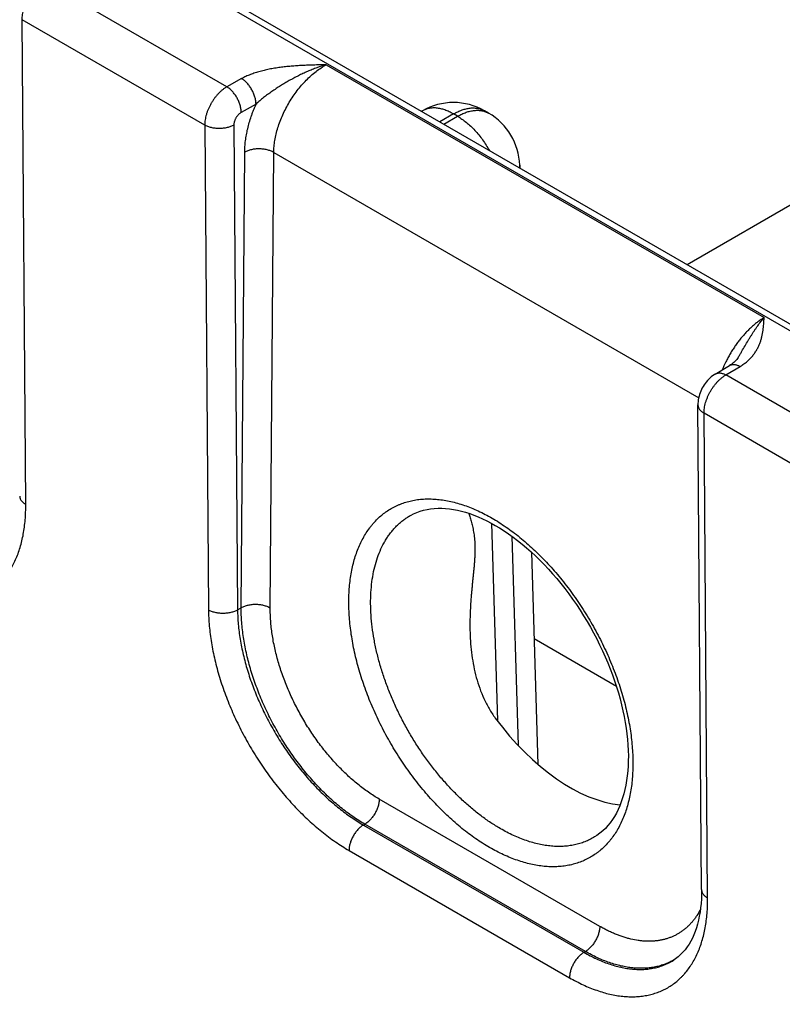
# Model space of a CAD drawing. Header units: inches. Extents: x 0 to 34, y 0 to 22.
# Tile 48 of 68: x 24.42 to 25.155, y 17.021 to 17.971. Entities that reach past the tile are written whole.
import ezdxf

# ---------------------------------------------------------------- set-up
doc = ezdxf.new("R2010")
doc.units = ezdxf.units.IN
doc.header["$LTSCALE"] = 1.87
doc.header["$MEASUREMENT"] = 0
doc.layers.get('0').update_dxf_attribs({"linetype": 'CONTINUOUS'})

msp = doc.modelspace()

# ---------------------------------------------------------------- linework, layer by layer
at = {"color": 7, "linetype": 'CONTINUOUS'}
for p, q in [((23.95299, 18.36918), (26.54822, 16.87073)), ((23.9625, 18.37012), (26.55773, 16.87167)), ((25.0631, 17.73465), (26.10358, 18.3354)), ((24.61931, 17.90602), (24.44298, 18.00783)), ((24.42538, 17.50314), (24.42189, 17.97081)), ((24.59798, 17.86914), (24.42189, 17.97081)), ((24.71516, 17.92735), (25.13754, 17.68348)), ((24.63353, 17.91395), (24.61931, 17.90602)), ((24.64742, 17.88931), (24.63321, 17.88138)), ((24.80785, 17.88287), (24.80712, 17.88245)), ((24.83785, 17.87989), (24.8247, 17.8723)), ((24.82863, 17.87003), (24.84179, 17.87762)), ((24.84179, 17.87762), (24.83785, 17.87989)), ((24.87179, 17.88059), (24.86785, 17.88287)), ((24.59798, 17.86914), (24.60159, 17.4014)), ((24.62602, 17.86914), (24.62963, 17.4014)), ((24.63315, 17.40343), (24.63652, 17.84304)), ((24.66118, 17.40315), (24.66455, 17.84276)), ((24.66455, 17.84276), (25.07437, 17.60613)), ((24.90176, 17.83045), (24.90184, 17.82776)), ((25.09033, 17.62898), (25.10406, 17.63718)), ((25.10059, 17.62814), (25.11432, 17.63635)), ((25.27692, 17.52633), (25.10059, 17.62814)), ((25.07713, 17.13161), (25.07365, 17.59927)), ((25.08299, 17.12345), (25.0795, 17.59111)), ((25.25559, 17.48944), (25.0795, 17.59111)), ((24.87444, 17.48505), (24.8802, 17.29445)), ((24.89426, 17.47247), (24.90036, 17.27053)), ((24.91304, 17.45714), (24.91923, 17.25241)), ((24.62963, 17.4014), (24.63315, 17.40343)), ((24.99502, 17.32752), (24.91558, 17.37339)), ((24.97894, 17.09614), (24.76629, 17.21892)), ((24.75101, 17.19391), (24.7524, 17.19471)), ((24.75101, 17.19391), (24.96371, 17.07111)), ((24.96505, 17.07193), (24.7524, 17.19471)), ((24.97397, 17.18239), (24.97396, 17.18238)), ((24.73712, 17.16942), (24.94981, 17.04661)), ((24.96371, 17.07111), (24.96505, 17.07193)), ((25.04972, 17.06328), (25.04973, 17.06328))]:
    msp.add_line(p, q, dxfattribs=at)
for points in [[(25.11282, 17.64557), (25.11249, 17.64505), (25.11179, 17.64403), (25.11101, 17.64303), (25.11017, 17.64206), (25.10926, 17.64113), (25.10829, 17.64023), (25.10726, 17.63938), (25.10619, 17.63858), (25.10508, 17.63782), (25.10406, 17.63718)], [(25.09033, 17.62898), (25.08912, 17.62821), (25.08775, 17.62724), (25.08641, 17.62619), (25.08512, 17.62506), (25.08389, 17.62385), (25.08271, 17.62258), (25.0816, 17.62125), (25.08055, 17.61988), (25.07957, 17.61846), (25.07866, 17.617), (25.07782, 17.61551), (25.07705, 17.61397), (25.07635, 17.6124), (25.07572, 17.61079), (25.07516, 17.60915), (25.07469, 17.60748), (25.0743, 17.60579), (25.07399, 17.6041), (25.07378, 17.6024), (25.07367, 17.6007), (25.07365, 17.59927)], [(24.79696, 17.49286), (24.79928, 17.49406), (24.80244, 17.49546), (24.80568, 17.49664), (24.80899, 17.49762), (24.81239, 17.49839), (24.81585, 17.49896), (24.81937, 17.49933), (24.82296, 17.49951), (24.8266, 17.4995), (24.83029, 17.4993), (24.83403, 17.49892), (24.83784, 17.49836), (24.84169, 17.49762), (24.8456, 17.49669), (24.84956, 17.49559), (24.85356, 17.4943), (24.85761, 17.49284), (24.8617, 17.4912), (24.86583, 17.48938), (24.86998, 17.48738), (24.87416, 17.48521), (24.87822, 17.48294)], [(24.87822, 17.48294), (24.88239, 17.48045), (24.88673, 17.47769), (24.89108, 17.47475), (24.89542, 17.47164), (24.89976, 17.46835), (24.90409, 17.46489), (24.9084, 17.46126), (24.91269, 17.45747), (24.91694, 17.45353), (24.92115, 17.44943), (24.92533, 17.44518), (24.92945, 17.44079), (24.93352, 17.43627), (24.93752, 17.43161), (24.94146, 17.42682), (24.94533, 17.42192), (24.94911, 17.41691), (24.95281, 17.41179), (24.95643, 17.40657), (24.95994, 17.40126), (24.96336, 17.39586), (24.96668, 17.39038), (24.96989, 17.38484), (24.97298, 17.37923), (24.97596, 17.37357), (24.97881, 17.36785), (24.98154, 17.3621), (24.98415, 17.35632), (24.98662, 17.35051), (24.98896, 17.34469), (24.99116, 17.33885), (24.99322, 17.33301), (24.99513, 17.32718), (24.99691, 17.32137), (24.99853, 17.31559), (25.00001, 17.30984), (25.00133, 17.30413), (25.00251, 17.29847), (25.00353, 17.29287), (25.00441, 17.28733), (25.00513, 17.28186), (25.0057, 17.27646), (25.00612, 17.27115), (25.00638, 17.26593), (25.0065, 17.2608), (25.00647, 17.25578), (25.00629, 17.25087), (25.00596, 17.24608), (25.00549, 17.24141), (25.00487, 17.23687), (25.00412, 17.23246), (25.00322, 17.22818), (25.00219, 17.22403), (25.00102, 17.22003), (24.99972, 17.21617), (24.99828, 17.21246), (24.99671, 17.2089), (24.995, 17.20548), (24.99316, 17.20221), (24.99118, 17.1991), (24.98906, 17.19614), (24.98679, 17.19333), (24.98436, 17.19068), (24.98179, 17.18821), (24.97908, 17.18592), (24.97622, 17.18383), (24.97396, 17.18238)], [(25.07713, 17.13161), (25.0771, 17.12715), (25.07694, 17.12265), (25.07664, 17.11828), (25.07621, 17.11404), (25.07564, 17.10992), (25.07495, 17.10593), (25.07414, 17.10207), (25.0732, 17.09835), (25.07214, 17.09476), (25.07095, 17.09133), (25.06966, 17.08804), (25.06824, 17.08489), (25.0667, 17.08188), (25.06503, 17.079), (25.06322, 17.07625), (25.06127, 17.07365), (25.05918, 17.07119), (25.05694, 17.06889), (25.05454, 17.06675), (25.05197, 17.06477), (25.04972, 17.06328)]]:
    msp.add_lwpolyline(points, dxfattribs=at)
for centre, radius, start, end in [((24.83785, 17.83091), 0.06, 59.99853, 120.00141), ((24.84179, 17.82863), 0.06, 1.73191, 59.99859), ((24.88168, 17.82984), 0.02009, 354.34961, 1.7241), ((25.02163, 17.11355), 0.05752, 299.19929, 300.43725)]:
    msp.add_arc(centre, radius, start, end, dxfattribs=at)
msp.add_ellipse((24.9478, 17.37368), major_axis=(-0.09085, 0.15209), ratio=0.567171, start_param=1.741176, end_param=2.748438, dxfattribs=at)
for points, knots in [([(24.42189, 17.97081), (24.42189, 17.97163), (24.42195, 17.97331), (24.42224, 17.97587), (24.42274, 17.9785), (24.42342, 17.98118), (24.4243, 17.98388), (24.42536, 17.98658), (24.42659, 17.98924), (24.42798, 17.99185), (24.42951, 17.99437), (24.43118, 17.99679), (24.43296, 17.99907), (24.43483, 18.00121), (24.43678, 18.00317), (24.4388, 18.00494), (24.44053, 18.00626), (24.44193, 18.00719), (24.44263, 18.00763), (24.44298, 18.00783)], [0, 0, 0, 0, 0.055681, 0.113909, 0.174443, 0.236984, 0.301184, 0.366662, 0.433007, 0.499795, 0.566589, 0.632956, 0.698468, 0.762714, 0.825314, 0.885917, 0.944223, 0.972442, 1, 1, 1, 1]), ([(24.71516, 17.92735), (24.71335, 17.92731), (24.70973, 17.92723), (24.70431, 17.92709), (24.69889, 17.92692), (24.69347, 17.9267), (24.68807, 17.92641), (24.68268, 17.92603), (24.67732, 17.92555), (24.67287, 17.92504), (24.66934, 17.92457), (24.66671, 17.92418), (24.6641, 17.92375), (24.66151, 17.92329), (24.65894, 17.92278), (24.65557, 17.92204), (24.65144, 17.92101), (24.64662, 17.91958), (24.64275, 17.9182), (24.63977, 17.91699), (24.63761, 17.91604), (24.63554, 17.91503), (24.63419, 17.91431), (24.63353, 17.91395)], [0, 0, 0, 0, 0.065012, 0.130014, 0.194993, 0.259926, 0.32478, 0.389504, 0.454027, 0.518257, 0.550226, 0.582073, 0.613778, 0.645319, 0.676671, 0.707808, 0.769315, 0.829584, 0.888328, 0.917035, 0.945243, 0.972911, 1, 1, 1, 1]), ([(24.71516, 17.92735), (24.71211, 17.92648), (24.70757, 17.92501), (24.70159, 17.92274), (24.69711, 17.92088), (24.69266, 17.91887), (24.68824, 17.91672), (24.68386, 17.91445), (24.68024, 17.91246), (24.67737, 17.91082), (24.67452, 17.90914), (24.67098, 17.90697), (24.6668, 17.90429), (24.66337, 17.90196), (24.66066, 17.90006), (24.658, 17.89813), (24.65539, 17.89614), (24.65284, 17.8941), (24.65098, 17.89254), (24.64917, 17.89095), (24.648, 17.88986), (24.64742, 17.88931)], [0, 0, 0, 0, 0.121355, 0.182864, 0.244854, 0.307266, 0.370038, 0.433101, 0.496388, 0.528094, 0.559831, 0.623357, 0.686894, 0.750352, 0.782016, 0.813612, 0.876499, 0.907729, 0.938759, 0.969537, 1, 1, 1, 1]), ([(24.66455, 17.84276), (24.66457, 17.84467), (24.66477, 17.84858), (24.66554, 17.8545), (24.66678, 17.86058), (24.66848, 17.86675), (24.67062, 17.87295), (24.67318, 17.87912), (24.67614, 17.88521), (24.67947, 17.89116), (24.68314, 17.8969), (24.68711, 17.9024), (24.69135, 17.90759), (24.69581, 17.91243), (24.70045, 17.91686), (24.70524, 17.92086), (24.71011, 17.92437), (24.71347, 17.92642), (24.71516, 17.92735)], [0, 0, 0, 0, 0.055899, 0.114224, 0.174747, 0.237189, 0.301222, 0.366486, 0.432595, 0.499145, 0.565725, 0.631922, 0.697331, 0.761564, 0.824256, 0.885075, 0.943735, 1, 1, 1, 1]), ([(24.61931, 17.90602), (24.61896, 17.90582), (24.61825, 17.90539), (24.61683, 17.90446), (24.61508, 17.90316), (24.61305, 17.9014), (24.61107, 17.89945), (24.60917, 17.89733), (24.60737, 17.89505), (24.60569, 17.89265), (24.60414, 17.89013), (24.60273, 17.88754), (24.60149, 17.88488), (24.60042, 17.8822), (24.59953, 17.8795), (24.59883, 17.87683), (24.59833, 17.8742), (24.59808, 17.87204), (24.59799, 17.87036), (24.59798, 17.86954), (24.59798, 17.86914)], [0, 0, 0, 0, 0.027687, 0.056023, 0.114526, 0.175278, 0.23798, 0.302288, 0.36782, 0.434172, 0.500922, 0.567639, 0.633895, 0.699269, 0.76336, 0.825791, 0.886224, 0.944367, 0.972511, 1, 1, 1, 1]), ([(24.63321, 17.88138), (24.63321, 17.88193), (24.63316, 17.88305), (24.63296, 17.88475), (24.63263, 17.8865), (24.63217, 17.88829), (24.63158, 17.89008), (24.63088, 17.89187), (24.63007, 17.89364), (24.62916, 17.89537), (24.62815, 17.89705), (24.62706, 17.89866), (24.62589, 17.90018), (24.62466, 17.9016), (24.62338, 17.90291), (24.62206, 17.90409), (24.62071, 17.90513), (24.61978, 17.90574), (24.61932, 17.90602)], [0, 0, 0, 0, 0.055931, 0.1144, 0.175156, 0.23789, 0.302249, 0.367845, 0.434268, 0.501088, 0.56787, 0.63418, 0.69959, 0.763694, 0.826108, 0.886487, 0.944531, 1, 1, 1, 1]), ([(24.64743, 17.88931), (24.64743, 17.88986), (24.64738, 17.89098), (24.64717, 17.89268), (24.64684, 17.89443), (24.64638, 17.89621), (24.6458, 17.89801), (24.6451, 17.8998), (24.64429, 17.90157), (24.64337, 17.9033), (24.64236, 17.90497), (24.64127, 17.90658), (24.6401, 17.9081), (24.63887, 17.90952), (24.63759, 17.91083), (24.63627, 17.91201), (24.63493, 17.91306), (24.634, 17.91367), (24.63353, 17.91395)], [0, 0, 0, 0, 0.055931, 0.1144, 0.175156, 0.23789, 0.302248, 0.367845, 0.434268, 0.501088, 0.56787, 0.63418, 0.69959, 0.763693, 0.826108, 0.886487, 0.944531, 1, 1, 1, 1]), ([(24.63652, 17.84304), (24.63653, 17.84486), (24.63668, 17.84855), (24.63723, 17.85415), (24.63812, 17.85987), (24.63935, 17.8657), (24.64089, 17.87159), (24.64244, 17.8765), (24.64383, 17.88044), (24.64495, 17.88341), (24.64615, 17.88637), (24.64699, 17.88833), (24.64742, 17.88931)], [0, 0, 0, 0, 0.113799, 0.231376, 0.3525, 0.476886, 0.604208, 0.734101, 0.799892, 0.866175, 0.932896, 1, 1, 1, 1]), ([(24.63321, 17.88138), (24.63297, 17.88125), (24.63249, 17.88095), (24.63153, 17.88026), (24.63063, 17.87944), (24.62979, 17.87851), (24.62918, 17.87776), (24.62862, 17.87696), (24.62809, 17.87612), (24.62762, 17.87526), (24.6272, 17.87438), (24.62684, 17.87348), (24.62654, 17.87259), (24.6263, 17.8717), (24.62616, 17.87096), (24.62608, 17.87038), (24.62604, 17.86996), (24.62602, 17.86955), (24.62602, 17.86927), (24.62602, 17.86914)], [0, 0, 0, 0, 0.056257, 0.114958, 0.238601, 0.302971, 0.368526, 0.434869, 0.50158, 0.568234, 0.634406, 0.699684, 0.763676, 0.826005, 0.886345, 0.915684, 0.944419, 0.972534, 1, 1, 1, 1]), ([(24.83785, 17.87989), (24.8365, 17.88068), (24.83444, 17.88175), (24.83165, 17.88297), (24.82895, 17.88399), (24.82625, 17.88477), (24.82358, 17.8853), (24.82163, 17.88556), (24.81972, 17.88569), (24.81786, 17.88568), (24.81605, 17.88554), (24.81428, 17.88527), (24.81258, 17.88487), (24.81093, 17.88434), (24.80935, 17.88368), (24.80834, 17.88315), (24.80785, 17.88287)], [0, 0, 0, 0, 0.148542, 0.219948, 0.289419, 0.422584, 0.48642, 0.548508, 0.608953, 0.667884, 0.725457, 0.781852, 0.837272, 0.891941, 0.9461, 1, 1, 1, 1]), ([(24.83785, 17.87989), (24.8392, 17.88068), (24.84126, 17.88175), (24.84405, 17.88297), (24.84675, 17.88399), (24.84944, 17.88477), (24.85212, 17.8853), (24.85407, 17.88556), (24.85597, 17.88569), (24.85784, 17.88568), (24.85965, 17.88554), (24.86142, 17.88527), (24.86312, 17.88487), (24.86477, 17.88434), (24.86635, 17.88368), (24.86736, 17.88315), (24.86785, 17.88287)], [0, 0, 0, 0, 0.148542, 0.219948, 0.289419, 0.422584, 0.48642, 0.548508, 0.608953, 0.667884, 0.725457, 0.781852, 0.837272, 0.891941, 0.9461, 1, 1, 1, 1]), ([(24.84179, 17.87762), (24.84314, 17.8784), (24.84519, 17.87948), (24.84799, 17.88069), (24.85068, 17.88171), (24.85338, 17.8825), (24.85606, 17.88303), (24.858, 17.88329), (24.85991, 17.88341), (24.86177, 17.88341), (24.86359, 17.88327), (24.86535, 17.883), (24.86706, 17.8826), (24.8687, 17.88207), (24.87029, 17.8814), (24.8713, 17.88088), (24.87179, 17.88059)], [0, 0, 0, 0, 0.148542, 0.219948, 0.289419, 0.422584, 0.48642, 0.548508, 0.608953, 0.667884, 0.725457, 0.781852, 0.837272, 0.891941, 0.9461, 1, 1, 1, 1]), ([(24.84179, 17.87762), (24.84325, 17.87677), (24.84617, 17.87491), (24.85041, 17.87171), (24.85455, 17.86807), (24.85857, 17.86403), (24.86241, 17.85963), (24.86605, 17.85492), (24.86943, 17.84994), (24.8715, 17.84647), (24.87249, 17.84471)], [0, 0, 0, 0, 0.111529, 0.228192, 0.349474, 0.474739, 0.603255, 0.734216, 0.866761, 1, 1, 1, 1]), ([(24.62602, 17.86914), (24.62554, 17.86887), (24.62454, 17.86836), (24.62297, 17.86769), (24.62129, 17.86712), (24.61952, 17.86664), (24.61769, 17.86627), (24.61581, 17.866), (24.61389, 17.86583), (24.61195, 17.86578), (24.61002, 17.86583), (24.6081, 17.866), (24.60622, 17.86627), (24.6044, 17.86664), (24.60265, 17.86712), (24.60099, 17.86769), (24.59943, 17.86835), (24.59845, 17.86886), (24.59798, 17.86914)], [0, 0, 0, 0, 0.056387, 0.115174, 0.176119, 0.238927, 0.30326, 0.36875, 0.435005, 0.501617, 0.568173, 0.634259, 0.699472, 0.763426, 0.825759, 0.886144, 0.9443, 1, 1, 1, 1]), ([(24.66455, 17.84276), (24.66408, 17.84303), (24.6631, 17.84354), (24.66154, 17.84421), (24.65988, 17.84479), (24.65813, 17.84528), (24.65631, 17.84566), (24.65443, 17.84595), (24.65252, 17.84613), (24.65058, 17.8462), (24.64865, 17.84617), (24.64673, 17.84603), (24.64484, 17.84578), (24.64301, 17.84543), (24.64124, 17.84498), (24.63957, 17.84443), (24.63799, 17.8438), (24.63699, 17.8433), (24.63652, 17.84304)], [0, 0, 0, 0, 0.055795, 0.11408, 0.174617, 0.237111, 0.301226, 0.366589, 0.432804, 0.49946, 0.566134, 0.632405, 0.697861, 0.762102, 0.824755, 0.885479, 0.943975, 1, 1, 1, 1]), ([(25.13754, 17.68348), (25.13652, 17.68286), (25.13448, 17.68155), (25.13149, 17.67941), (25.12852, 17.67707), (25.12559, 17.67453), (25.1227, 17.6718), (25.11987, 17.6689), (25.1171, 17.66583), (25.11442, 17.66261), (25.11182, 17.65925), (25.10933, 17.65577), (25.10694, 17.65217), (25.10467, 17.64847), (25.10253, 17.64469), (25.09986, 17.63956), (25.09806, 17.63561), (25.09696, 17.63295)], [0, 0, 0, 0, 0.054242, 0.110156, 0.167661, 0.226657, 0.287033, 0.348661, 0.411404, 0.475116, 0.53964, 0.604816, 0.670477, 0.736451, 0.802567, 0.868649, 1, 1, 1, 1]), ([(25.11282, 17.64558), (25.11335, 17.64646), (25.11441, 17.64824), (25.11649, 17.65178), (25.11902, 17.65616), (25.12155, 17.66047), (25.12359, 17.66383), (25.12511, 17.66628), (25.12664, 17.66868), (25.12817, 17.67101), (25.12971, 17.67328), (25.13176, 17.67617), (25.13432, 17.6796), (25.13646, 17.68222), (25.13754, 17.68348)], [0, 0, 0, 0, 0.068782, 0.13702, 0.271645, 0.403414, 0.468048, 0.531756, 0.594469, 0.656116, 0.716623, 0.775924, 0.890688, 1, 1, 1, 1]), ([(25.11432, 17.63635), (25.11494, 17.63672), (25.11615, 17.63748), (25.11846, 17.63906), (25.12112, 17.64114), (25.12398, 17.64381), (25.12649, 17.6466), (25.12866, 17.64949), (25.13051, 17.65245), (25.13206, 17.65546), (25.13335, 17.65852), (25.1344, 17.6616), (25.13524, 17.6647), (25.1359, 17.66782), (25.13641, 17.67095), (25.13679, 17.67408), (25.13704, 17.67669), (25.13721, 17.67878), (25.13736, 17.68086), (25.13747, 17.68243), (25.13754, 17.68348)], [0, 0, 0, 0, 0.039358, 0.077779, 0.151911, 0.222696, 0.290487, 0.355691, 0.418733, 0.480026, 0.539956, 0.598864, 0.657035, 0.714697, 0.772025, 0.829146, 0.886148, 0.914623, 0.943088, 1, 1, 1, 1]), ([(25.09033, 17.62898), (25.0905, 17.62908), (25.09084, 17.62926), (25.09138, 17.6295), (25.09194, 17.62969), (25.09272, 17.62989), (25.09376, 17.63002), (25.09505, 17.63), (25.0964, 17.6298), (25.09779, 17.62942), (25.0992, 17.62887), (25.10013, 17.6284), (25.10059, 17.62814)], [0, 0, 0, 0, 0.054125, 0.108503, 0.16338, 0.218989, 0.333177, 0.452653, 0.578531, 0.711533, 0.852012, 1, 1, 1, 1]), ([(25.10406, 17.63718), (25.10422, 17.63728), (25.10457, 17.63747), (25.1051, 17.6377), (25.10567, 17.6379), (25.10645, 17.63809), (25.10748, 17.63823), (25.10878, 17.63821), (25.11013, 17.638), (25.11151, 17.63762), (25.11293, 17.63707), (25.11385, 17.63661), (25.11432, 17.63635)], [0, 0, 0, 0, 0.054126, 0.108504, 0.16338, 0.218989, 0.333176, 0.452651, 0.578529, 0.71153, 0.85201, 1, 1, 1, 1]), ([(25.0795, 17.59111), (25.0795, 17.59193), (25.07956, 17.59362), (25.07985, 17.59618), (25.08034, 17.59881), (25.08103, 17.60149), (25.08191, 17.60419), (25.08297, 17.60688), (25.0842, 17.60955), (25.08559, 17.61215), (25.08712, 17.61468), (25.08879, 17.61709), (25.09056, 17.61938), (25.09244, 17.62152), (25.09439, 17.62348), (25.09641, 17.62525), (25.09814, 17.62656), (25.09954, 17.6275), (25.10024, 17.62793), (25.10059, 17.62814)], [0, 0, 0, 0, 0.055681, 0.113909, 0.174443, 0.236984, 0.301184, 0.366662, 0.433007, 0.499795, 0.566589, 0.632956, 0.698468, 0.762714, 0.825314, 0.885917, 0.944223, 0.972442, 1, 1, 1, 1]), ([(25.07365, 17.59927), (25.07365, 17.59908), (25.07367, 17.5987), (25.07374, 17.59813), (25.07387, 17.59757), (25.0741, 17.59681), (25.07451, 17.59588), (25.07518, 17.59481), (25.07602, 17.59379), (25.07703, 17.59282), (25.0782, 17.59191), (25.07905, 17.59137), (25.0795, 17.59111)], [0, 0, 0, 0, 0.054154, 0.108559, 0.163459, 0.219085, 0.33329, 0.452754, 0.578598, 0.711556, 0.852005, 1, 1, 1, 1]), ([(24.41952, 17.5113), (24.41953, 17.51111), (24.41954, 17.51073), (24.41962, 17.51016), (24.41974, 17.5096), (24.41997, 17.50884), (24.42038, 17.50791), (24.42105, 17.50684), (24.4219, 17.50582), (24.42291, 17.50485), (24.42408, 17.50394), (24.42493, 17.5034), (24.42538, 17.50314)], [0, 0, 0, 0, 0.054155, 0.10856, 0.163459, 0.219086, 0.333289, 0.452752, 0.578595, 0.711553, 0.852003, 1, 1, 1, 1]), ([(24.87273, 17.17222), (24.87046, 17.17353), (24.86593, 17.17628), (24.85923, 17.18073), (24.85257, 17.18554), (24.84596, 17.1907), (24.83941, 17.19619), (24.83295, 17.20201), (24.82659, 17.20815), (24.81821, 17.21677), (24.80808, 17.22823), (24.79858, 17.2404), (24.79132, 17.25058), (24.7843, 17.26106), (24.77607, 17.27458), (24.76862, 17.28854), (24.76316, 17.29993), (24.75934, 17.30854), (24.75579, 17.3172), (24.75253, 17.32589), (24.74956, 17.3346), (24.74689, 17.34329), (24.74452, 17.35196), (24.74247, 17.36058), (24.74073, 17.36913), (24.73931, 17.37758), (24.73821, 17.38593), (24.73745, 17.39414), (24.73701, 17.4022), (24.7369, 17.41009), (24.73712, 17.41779), (24.73767, 17.42528), (24.73854, 17.43255), (24.73974, 17.43957), (24.74127, 17.44633), (24.74312, 17.45282), (24.74528, 17.45901), (24.74775, 17.4649), (24.75053, 17.47046), (24.7536, 17.47569), (24.75642, 17.47978), (24.75882, 17.48287), (24.76129, 17.4858), (24.76455, 17.48925), (24.76805, 17.4924), (24.77097, 17.49472), (24.77397, 17.49689), (24.77788, 17.49937), (24.78197, 17.50152), (24.78536, 17.50302), (24.78882, 17.50439), (24.79329, 17.50584), (24.79884, 17.50716), (24.80456, 17.50805), (24.81045, 17.50851), (24.81649, 17.50854), (24.82267, 17.50815), (24.82897, 17.50733), (24.83538, 17.50608), (24.84188, 17.50441), (24.84845, 17.50233), (24.85509, 17.49983), (24.86177, 17.49692), (24.86848, 17.49362), (24.8729, 17.49119), (24.87512, 17.48991)], [0, 0, 0, 0, 0.01604, 0.032455, 0.049231, 0.066353, 0.083803, 0.10156, 0.119603, 0.137907, 0.175194, 0.213211, 0.232422, 0.251729, 0.2905, 0.329282, 0.348602, 0.367833, 0.386944, 0.405907, 0.424692, 0.443272, 0.46162, 0.47971, 0.49752, 0.515026, 0.532207, 0.549046, 0.565526, 0.581634, 0.597357, 0.612688, 0.627624, 0.642161, 0.656303, 0.670058, 0.683436, 0.696454, 0.709132, 0.721498, 0.733583, 0.739533, 0.745425, 0.757062, 0.768541, 0.774238, 0.779914, 0.791226, 0.802534, 0.808204, 0.813892, 0.825348, 0.836953, 0.848753, 0.860792, 0.873105, 0.885726, 0.898681, 0.911994, 0.92568, 0.939753, 0.95422, 0.969084, 0.984346, 1, 1, 1, 1]), ([(24.2922, 17.42631), (24.29437, 17.42505), (24.29871, 17.42267), (24.30528, 17.41942), (24.31182, 17.41657), (24.31831, 17.41411), (24.32473, 17.41205), (24.33107, 17.41039), (24.33732, 17.40915), (24.34346, 17.40831), (24.34947, 17.4079), (24.35535, 17.4079), (24.36107, 17.40832), (24.36572, 17.40902), (24.36934, 17.40979), (24.37287, 17.41069), (24.37717, 17.41207), (24.38214, 17.41414), (24.38689, 17.41661), (24.39141, 17.41948), (24.39568, 17.42275), (24.39902, 17.42577), (24.40156, 17.42837), (24.40403, 17.43112), (24.40694, 17.43478), (24.41015, 17.43951), (24.41306, 17.44458), (24.41568, 17.44998), (24.418, 17.45569), (24.42001, 17.4617), (24.42171, 17.46799), (24.4231, 17.47456), (24.42416, 17.48138), (24.42491, 17.48844), (24.42533, 17.49572), (24.4254, 17.50065), (24.42538, 17.50314)], [0, 0, 0, 0, 0.037822, 0.074677, 0.110551, 0.145441, 0.179353, 0.212302, 0.244317, 0.275438, 0.305716, 0.335213, 0.36401, 0.392197, 0.406095, 0.41988, 0.447163, 0.474174, 0.501041, 0.527895, 0.554869, 0.582092, 0.595839, 0.609695, 0.63778, 0.666457, 0.695819, 0.725948, 0.75691, 0.788758, 0.821534, 0.855269, 0.88998, 0.925675, 0.962352, 1, 1, 1, 1]), ([(24.88315, 17.19038), (24.87998, 17.19221), (24.87364, 17.19615), (24.86436, 17.20273), (24.8552, 17.21003), (24.84619, 17.21803), (24.83739, 17.22668), (24.82885, 17.23594), (24.82061, 17.24574), (24.81272, 17.25604), (24.80522, 17.26678), (24.79815, 17.2779), (24.79155, 17.28935), (24.78546, 17.30106), (24.77991, 17.31296), (24.77492, 17.32499), (24.77054, 17.33709), (24.76677, 17.34919), (24.76365, 17.36122), (24.76119, 17.37312), (24.7594, 17.38483), (24.75828, 17.39627), (24.75786, 17.40739), (24.75813, 17.41813), (24.75909, 17.42843), (24.76073, 17.43823), (24.76305, 17.44748), (24.76604, 17.45614), (24.7691, 17.46287), (24.77187, 17.4679), (24.77408, 17.47145), (24.77645, 17.47482), (24.77896, 17.478), (24.78162, 17.48099), (24.78442, 17.48378), (24.78735, 17.48637), (24.79042, 17.48876), (24.79362, 17.49093), (24.79583, 17.49224), (24.79696, 17.49286)], [0, 0, 0, 0, 0.030632, 0.062318, 0.094992, 0.128573, 0.162969, 0.198076, 0.23378, 0.269961, 0.306494, 0.343249, 0.380094, 0.416895, 0.453521, 0.489839, 0.525724, 0.561052, 0.595708, 0.629585, 0.662585, 0.694624, 0.725631, 0.75555, 0.784346, 0.812006, 0.838539, 0.863986, 0.888413, 0.900279, 0.911932, 0.923389, 0.93467, 0.945797, 0.956793, 0.967685, 0.978498, 0.98926, 1, 1, 1, 1]), ([(24.85283, 17.49455), (24.85302, 17.49387), (24.85341, 17.49247), (24.85401, 17.49034), (24.85462, 17.48811), (24.85524, 17.48579), (24.85585, 17.48335), (24.85644, 17.48078), (24.85699, 17.47808), (24.85748, 17.47523), (24.85791, 17.47222), (24.85824, 17.46905), (24.85847, 17.46572), (24.85859, 17.46223), (24.8586, 17.4586), (24.8585, 17.45484), (24.8583, 17.45098), (24.85803, 17.44704), (24.85769, 17.44302), (24.8573, 17.43895), (24.85689, 17.43483), (24.85647, 17.43068), (24.85604, 17.4265), (24.85563, 17.42229), (24.85524, 17.41807), (24.85475, 17.4124), (24.85424, 17.40529), (24.85383, 17.39672), (24.85365, 17.38813), (24.85372, 17.3824), (24.85381, 17.37953)], [0, 0, 0, 0, 0.018358, 0.03747, 0.057383, 0.078153, 0.099848, 0.122542, 0.14632, 0.171269, 0.197468, 0.224977, 0.253819, 0.283966, 0.315337, 0.347805, 0.381218, 0.415417, 0.450253, 0.485597, 0.521342, 0.557402, 0.59371, 0.630213, 0.666871, 0.70365, 0.777474, 0.851537, 0.925736, 1, 1, 1, 1]), ([(24.87512, 17.48991), (24.87739, 17.4886), (24.88192, 17.48585), (24.88862, 17.4814), (24.89528, 17.4766), (24.90189, 17.47144), (24.90843, 17.46594), (24.9149, 17.46012), (24.92126, 17.45399), (24.92964, 17.44536), (24.9377, 17.43624), (24.94542, 17.42666), (24.95106, 17.41921), (24.95652, 17.41155), (24.96355, 17.40107), (24.97013, 17.39025), (24.97625, 17.37917), (24.9806, 17.37073), (24.98469, 17.3622), (24.98851, 17.35359), (24.99206, 17.34493), (24.99532, 17.33624), (24.99829, 17.32753), (25.00096, 17.31884), (25.00333, 17.31017), (25.00538, 17.30155), (25.00712, 17.29301), (25.00854, 17.28455), (25.00963, 17.27621), (25.0104, 17.26799), (25.01084, 17.25993), (25.01095, 17.25204), (25.01073, 17.24434), (25.01018, 17.23685), (25.0093, 17.22959), (25.0081, 17.22256), (25.00657, 17.2158), (25.00473, 17.20932), (25.00257, 17.20312), (25.0001, 17.19724), (24.99732, 17.19167), (24.99424, 17.18644), (24.99142, 17.18235), (24.98902, 17.17927), (24.98656, 17.17633), (24.9833, 17.17289), (24.9798, 17.16974), (24.97687, 17.16742), (24.97388, 17.16524), (24.96997, 17.16276), (24.96505, 17.16019), (24.9599, 17.15803), (24.95455, 17.15629), (24.94901, 17.15497), (24.94329, 17.15408), (24.9374, 17.15362), (24.93135, 17.15359), (24.92517, 17.15398), (24.91887, 17.15481), (24.91247, 17.15605), (24.90597, 17.15772), (24.89939, 17.15981), (24.89276, 17.1623), (24.88608, 17.16521), (24.87937, 17.16851), (24.87494, 17.17094), (24.87273, 17.17222)], [0, 0, 0, 0, 0.01604, 0.032454, 0.049231, 0.066353, 0.083802, 0.10156, 0.119602, 0.137906, 0.175193, 0.194126, 0.213214, 0.232425, 0.251732, 0.290503, 0.30991, 0.329289, 0.348608, 0.367839, 0.38695, 0.405913, 0.424698, 0.443277, 0.461625, 0.479716, 0.497525, 0.515031, 0.532213, 0.549051, 0.565531, 0.581638, 0.597362, 0.612693, 0.627628, 0.642166, 0.656308, 0.670062, 0.683441, 0.696458, 0.709137, 0.721503, 0.733587, 0.739536, 0.745429, 0.757066, 0.768545, 0.774242, 0.779917, 0.79123, 0.802537, 0.813893, 0.825349, 0.836954, 0.848754, 0.860792, 0.873106, 0.885726, 0.898682, 0.911994, 0.925681, 0.939753, 0.95422, 0.969084, 0.984346, 1, 1, 1, 1]), ([(24.62963, 17.4014), (24.62915, 17.40113), (24.62816, 17.40062), (24.62658, 17.39995), (24.6249, 17.39938), (24.62314, 17.3989), (24.6213, 17.39853), (24.61942, 17.39826), (24.6175, 17.3981), (24.61556, 17.39804), (24.61363, 17.3981), (24.61171, 17.39826), (24.60983, 17.39853), (24.60801, 17.3989), (24.60626, 17.39938), (24.6046, 17.39995), (24.60304, 17.40062), (24.60206, 17.40113), (24.60159, 17.4014)], [0, 0, 0, 0, 0.056387, 0.115174, 0.176119, 0.238927, 0.30326, 0.36875, 0.435005, 0.501617, 0.568173, 0.634259, 0.699472, 0.763426, 0.825759, 0.886144, 0.9443, 1, 1, 1, 1]), ([(24.60159, 17.4014), (24.60161, 17.39884), (24.60177, 17.39366), (24.60231, 17.38582), (24.60318, 17.37784), (24.60437, 17.36972), (24.60587, 17.36149), (24.60769, 17.35317), (24.60981, 17.34478), (24.61224, 17.33635), (24.61497, 17.32788), (24.61799, 17.3194), (24.62129, 17.31093), (24.62607, 17.29965), (24.63137, 17.28851), (24.63716, 17.27757), (24.64174, 17.26946), (24.64656, 17.26148), (24.65325, 17.25106), (24.66035, 17.24097), (24.66784, 17.23125), (24.6736, 17.22421), (24.67951, 17.2174), (24.68556, 17.21085), (24.69173, 17.20457), (24.69801, 17.19858), (24.70437, 17.19289), (24.71082, 17.18751), (24.71732, 17.18247), (24.72387, 17.17776), (24.73044, 17.1734), (24.73489, 17.17071), (24.73712, 17.16942)], [0, 0, 0, 0, 0.027501, 0.05566, 0.084455, 0.113858, 0.143835, 0.174352, 0.20537, 0.236846, 0.268737, 0.300996, 0.333575, 0.366423, 0.432716, 0.46606, 0.499464, 0.532872, 0.566231, 0.632578, 0.665467, 0.698096, 0.730414, 0.762371, 0.793922, 0.825023, 0.855629, 0.885703, 0.915208, 0.944111, 0.972382, 1, 1, 1, 1]), ([(24.62963, 17.4014), (24.62966, 17.39677), (24.63001, 17.38974), (24.63103, 17.38031), (24.63209, 17.37305), (24.63343, 17.36568), (24.63506, 17.35824), (24.63696, 17.35073), (24.63913, 17.34318), (24.64157, 17.3356), (24.64427, 17.32801), (24.64722, 17.32044), (24.65042, 17.31289), (24.65386, 17.30539), (24.65753, 17.29795), (24.66143, 17.2906), (24.66554, 17.28334), (24.66985, 17.27621), (24.67435, 17.2692), (24.67904, 17.26235), (24.6839, 17.25567), (24.68892, 17.24917), (24.69408, 17.24287), (24.69938, 17.23678), (24.7048, 17.23093), (24.71033, 17.22532), (24.71595, 17.21996), (24.72166, 17.21488), (24.72743, 17.21007), (24.73326, 17.20556), (24.741, 17.20002), (24.74698, 17.19623), (24.75101, 17.19391)], [0, 0, 0, 0, 0.05566, 0.084457, 0.11386, 0.143836, 0.174351, 0.205364, 0.236836, 0.268721, 0.300973, 0.333544, 0.366385, 0.399444, 0.432669, 0.466006, 0.499402, 0.532804, 0.566157, 0.599407, 0.632501, 0.665388, 0.698015, 0.730333, 0.762292, 0.793847, 0.824952, 0.855566, 0.88565, 0.915167, 0.944084, 1, 1, 1, 1]), ([(24.7524, 17.19471), (24.74838, 17.19704), (24.74243, 17.20085), (24.73474, 17.20642), (24.72895, 17.21095), (24.72321, 17.21578), (24.71755, 17.22089), (24.71197, 17.22628), (24.70649, 17.23192), (24.70113, 17.23781), (24.69589, 17.24393), (24.69078, 17.25026), (24.68583, 17.2568), (24.68104, 17.26352), (24.67642, 17.27041), (24.67199, 17.27746), (24.66775, 17.28464), (24.66372, 17.29193), (24.6599, 17.29933), (24.65631, 17.30682), (24.65294, 17.31436), (24.64982, 17.32196), (24.64695, 17.32958), (24.64434, 17.33721), (24.64198, 17.34484), (24.63989, 17.35244), (24.63808, 17.35999), (24.63654, 17.36748), (24.63528, 17.37489), (24.63431, 17.38221), (24.6334, 17.39169), (24.63313, 17.39877), (24.63315, 17.40343)], [0, 0, 0, 0, 0.055761, 0.084598, 0.114032, 0.144033, 0.174565, 0.205591, 0.237068, 0.268954, 0.301203, 0.333767, 0.366596, 0.39964, 0.432847, 0.466165, 0.49954, 0.532919, 0.566248, 0.599475, 0.632547, 0.665411, 0.698018, 0.730317, 0.76226, 0.793802, 0.824898, 0.855507, 0.88559, 0.915112, 0.944041, 1, 1, 1, 1]), ([(24.66118, 17.40315), (24.66072, 17.40342), (24.65973, 17.40393), (24.65818, 17.4046), (24.65652, 17.40518), (24.65477, 17.40567), (24.65294, 17.40605), (24.65107, 17.40634), (24.64915, 17.40652), (24.64722, 17.40659), (24.64528, 17.40656), (24.64336, 17.40642), (24.64148, 17.40617), (24.63964, 17.40582), (24.63788, 17.40537), (24.6362, 17.40482), (24.63462, 17.40419), (24.63363, 17.40369), (24.63315, 17.40343)], [0, 0, 0, 0, 0.055795, 0.11408, 0.174617, 0.237111, 0.301226, 0.366589, 0.432804, 0.49946, 0.566134, 0.632405, 0.697861, 0.762102, 0.824755, 0.885479, 0.943975, 1, 1, 1, 1]), ([(24.76629, 17.21892), (24.76454, 17.21993), (24.76103, 17.22206), (24.75584, 17.22551), (24.75068, 17.22923), (24.74556, 17.23323), (24.7405, 17.23748), (24.73549, 17.24199), (24.73057, 17.24674), (24.72573, 17.25171), (24.72099, 17.25691), (24.71479, 17.26414), (24.70888, 17.27171), (24.70326, 17.27959), (24.69782, 17.28771), (24.69273, 17.29609), (24.68799, 17.30467), (24.68463, 17.3112), (24.68146, 17.31781), (24.6785, 17.32447), (24.67576, 17.33118), (24.67323, 17.33791), (24.67093, 17.34465), (24.66887, 17.35139), (24.66704, 17.3581), (24.66545, 17.36477), (24.6641, 17.37139), (24.663, 17.37793), (24.66216, 17.38439), (24.66166, 17.38972), (24.66139, 17.39392), (24.66126, 17.39703), (24.66118, 17.4001), (24.66118, 17.40214), (24.66118, 17.40315)], [0, 0, 0, 0, 0.027579, 0.0558, 0.084643, 0.114081, 0.144083, 0.174613, 0.205635, 0.237106, 0.268984, 0.301222, 0.366585, 0.399617, 0.432811, 0.499471, 0.532837, 0.566156, 0.599372, 0.632435, 0.665292, 0.697893, 0.730188, 0.76213, 0.793674, 0.824776, 0.855393, 0.885488, 0.915026, 0.943974, 0.958219, 0.972306, 0.986234, 1, 1, 1, 1]), ([(24.85381, 17.37953), (24.85392, 17.37588), (24.85431, 17.36858), (24.85546, 17.35769), (24.85725, 17.34689), (24.85973, 17.33625), (24.86299, 17.32585), (24.8664, 17.31743), (24.86958, 17.31092), (24.8722, 17.30616), (24.87505, 17.30154), (24.87712, 17.29857), (24.87819, 17.29711)], [0, 0, 0, 0, 0.125597, 0.251111, 0.376461, 0.501595, 0.626483, 0.751129, 0.813391, 0.875615, 0.937812, 1, 1, 1, 1]), ([(24.76629, 17.21892), (24.76629, 17.21838), (24.76623, 17.21728), (24.76602, 17.2156), (24.76568, 17.21388), (24.76522, 17.21213), (24.76463, 17.21037), (24.76393, 17.20862), (24.76312, 17.20689), (24.76221, 17.20519), (24.7612, 17.20355), (24.76012, 17.20197), (24.75895, 17.20048), (24.75773, 17.19909), (24.75645, 17.1978), (24.75514, 17.19663), (24.75379, 17.1956), (24.75286, 17.19499), (24.7524, 17.19471)], [0, 0, 0, 0, 0.055929, 0.114298, 0.174873, 0.237366, 0.301446, 0.36675, 0.432888, 0.499458, 0.566046, 0.632241, 0.697637, 0.761844, 0.824496, 0.885259, 0.94384, 1, 1, 1, 1]), ([(24.75101, 17.19391), (24.75054, 17.19363), (24.7496, 17.19302), (24.74824, 17.19197), (24.74691, 17.19079), (24.74562, 17.18948), (24.74439, 17.18806), (24.74322, 17.18655), (24.74212, 17.18495), (24.74111, 17.18328), (24.7402, 17.18156), (24.73939, 17.17981), (24.7387, 17.17803), (24.73812, 17.17626), (24.73767, 17.17449), (24.73734, 17.17276), (24.73715, 17.17107), (24.73711, 17.16996), (24.73712, 17.16942)], [0, 0, 0, 0, 0.056255, 0.11496, 0.175868, 0.238679, 0.303049, 0.3686, 0.434934, 0.501633, 0.568275, 0.634438, 0.69971, 0.763696, 0.826028, 0.886371, 0.944438, 1, 1, 1, 1]), ([(24.97396, 17.18238), (24.97248, 17.18148), (24.96944, 17.17981), (24.96466, 17.1777), (24.95968, 17.17598), (24.95452, 17.17467), (24.94918, 17.17376), (24.94368, 17.17326), (24.93804, 17.17317), (24.93326, 17.17343), (24.92938, 17.17384), (24.92541, 17.17439), (24.92037, 17.17534), (24.91429, 17.17686), (24.90813, 17.17879), (24.90191, 17.18111), (24.89566, 17.18382), (24.88937, 17.1869), (24.88522, 17.18918), (24.88315, 17.19038)], [0, 0, 0, 0, 0.05428, 0.108732, 0.163613, 0.219171, 0.275638, 0.333226, 0.392125, 0.452498, 0.483287, 0.514493, 0.578206, 0.643733, 0.711136, 0.780455, 0.85171, 0.924898, 1, 1, 1, 1]), ([(25.07713, 17.13161), (25.07714, 17.13142), (25.07715, 17.13104), (25.07723, 17.13047), (25.07735, 17.1299), (25.07758, 17.12915), (25.07799, 17.12822), (25.07866, 17.12715), (25.07951, 17.12612), (25.08052, 17.12515), (25.08169, 17.12425), (25.08254, 17.12371), (25.08299, 17.12345)], [0, 0, 0, 0, 0.054155, 0.10856, 0.163459, 0.219086, 0.333289, 0.452752, 0.578595, 0.711553, 0.852003, 1, 1, 1, 1]), ([(24.94981, 17.04661), (24.95198, 17.04536), (24.95632, 17.04298), (24.96289, 17.03973), (24.96943, 17.03687), (24.97592, 17.03441), (24.98234, 17.03235), (24.98868, 17.0307), (24.99493, 17.02945), (25.00107, 17.02862), (25.00708, 17.02821), (25.01296, 17.02821), (25.01868, 17.02863), (25.02333, 17.02933), (25.02695, 17.03009), (25.03048, 17.03099), (25.03478, 17.03237), (25.03975, 17.03444), (25.0445, 17.03692), (25.04902, 17.03979), (25.05329, 17.04305), (25.05663, 17.04608), (25.05917, 17.04868), (25.06164, 17.05143), (25.06455, 17.05509), (25.06776, 17.05982), (25.07067, 17.06489), (25.07329, 17.07029), (25.07561, 17.076), (25.07762, 17.08201), (25.07932, 17.0883), (25.08071, 17.09487), (25.08177, 17.10169), (25.08252, 17.10875), (25.08294, 17.11603), (25.08301, 17.12095), (25.08299, 17.12345)], [0, 0, 0, 0, 0.037822, 0.074677, 0.110551, 0.145441, 0.179353, 0.212302, 0.244317, 0.275438, 0.305716, 0.335213, 0.36401, 0.392197, 0.406095, 0.41988, 0.447163, 0.474174, 0.501041, 0.527895, 0.554869, 0.582092, 0.595839, 0.609695, 0.63778, 0.666457, 0.695819, 0.725948, 0.75691, 0.788758, 0.821534, 0.855269, 0.88998, 0.925675, 0.962352, 1, 1, 1, 1]), ([(25.07601, 17.11249), (25.07497, 17.11047), (25.07326, 17.10752), (25.07071, 17.10383), (25.06869, 17.10123), (25.06656, 17.09878), (25.06432, 17.09648), (25.06197, 17.09434), (25.05952, 17.09236), (25.05696, 17.09055), (25.0543, 17.08889), (25.05155, 17.08741), (25.04871, 17.08609), (25.04577, 17.08494), (25.04276, 17.08397), (25.03966, 17.08317), (25.03649, 17.08254), (25.03324, 17.08209), (25.02993, 17.08181), (25.02655, 17.08171), (25.02312, 17.08179), (25.01963, 17.08204), (25.01486, 17.08261), (25.01004, 17.08354), (25.0052, 17.08479), (25.0015, 17.08591), (24.99778, 17.0872), (24.99403, 17.08866), (24.99027, 17.09028), (24.98649, 17.09207), (24.9827, 17.09402), (24.98019, 17.09542), (24.97894, 17.09614)], [0, 0, 0, 0, 0.061232, 0.09109, 0.120498, 0.14951, 0.178182, 0.206575, 0.234753, 0.262781, 0.29073, 0.318667, 0.346663, 0.374786, 0.403104, 0.431681, 0.460579, 0.489856, 0.519566, 0.549759, 0.580481, 0.61177, 0.64366, 0.709345, 0.743204, 0.777757, 0.813014, 0.848983, 0.88567, 0.923073, 0.961186, 1, 1, 1, 1]), ([(24.97894, 17.09614), (24.97894, 17.0956), (24.97888, 17.0945), (24.97867, 17.09282), (24.97833, 17.0911), (24.97787, 17.08935), (24.97728, 17.08759), (24.97658, 17.08584), (24.97577, 17.08411), (24.97486, 17.08241), (24.97385, 17.08077), (24.97277, 17.07919), (24.9716, 17.0777), (24.97038, 17.07631), (24.9691, 17.07502), (24.96778, 17.07385), (24.96644, 17.07282), (24.96551, 17.07221), (24.96505, 17.07193)], [0, 0, 0, 0, 0.055929, 0.114298, 0.174873, 0.237366, 0.301446, 0.36675, 0.432888, 0.499458, 0.566046, 0.632241, 0.697637, 0.761844, 0.824496, 0.885259, 0.94384, 1, 1, 1, 1]), ([(24.96371, 17.07111), (24.96324, 17.07082), (24.9623, 17.07021), (24.96094, 17.06916), (24.95961, 17.06798), (24.95832, 17.06667), (24.95708, 17.06526), (24.95591, 17.06374), (24.95482, 17.06214), (24.95381, 17.06048), (24.9529, 17.05876), (24.95209, 17.057), (24.95139, 17.05523), (24.95082, 17.05345), (24.95036, 17.05168), (24.95004, 17.04995), (24.94985, 17.04826), (24.94981, 17.04716), (24.94981, 17.04661)], [0, 0, 0, 0, 0.056255, 0.11496, 0.175868, 0.238679, 0.303049, 0.3686, 0.434934, 0.501633, 0.568275, 0.634438, 0.69971, 0.763696, 0.826028, 0.886371, 0.944438, 1, 1, 1, 1]), ([(24.96371, 17.07111), (24.96569, 17.06996), (24.96964, 17.06777), (24.97564, 17.06481), (24.98161, 17.06221), (24.98753, 17.05998), (24.99339, 17.05813), (24.99917, 17.05665), (25.00395, 17.05574), (25.00771, 17.0552), (25.01139, 17.05481), (25.01592, 17.05455), (25.02125, 17.05462), (25.02644, 17.05509), (25.03148, 17.05595), (25.03634, 17.05719), (25.04101, 17.05882), (25.04549, 17.06083), (25.04834, 17.06243), (25.04972, 17.06328)], [0, 0, 0, 0, 0.075725, 0.149461, 0.221185, 0.290889, 0.358588, 0.42432, 0.488145, 0.519373, 0.550159, 0.610458, 0.669193, 0.726533, 0.782674, 0.83784, 0.892273, 0.946235, 1, 1, 1, 1]), ([(25.0497, 17.06333), (25.0483, 17.06255), (25.04542, 17.0611), (25.04093, 17.05928), (25.03627, 17.05782), (25.03143, 17.05673), (25.02644, 17.056), (25.02131, 17.05564), (25.01605, 17.05565), (25.01067, 17.05602), (25.00519, 17.05676), (24.99962, 17.05786), (24.99396, 17.05933), (24.98824, 17.06115), (24.98247, 17.06333), (24.97462, 17.06674), (24.96885, 17.06975), (24.96505, 17.07193)], [0, 0, 0, 0, 0.054035, 0.108349, 0.163185, 0.21877, 0.27532, 0.333027, 0.392063, 0.452577, 0.514694, 0.578514, 0.644114, 0.711549, 0.780854, 0.852042, 1, 1, 1, 1])]:
    msp.add_open_spline(points, degree=3, knots=knots, dxfattribs=at)

doc.saveas('drawing.dxf')
